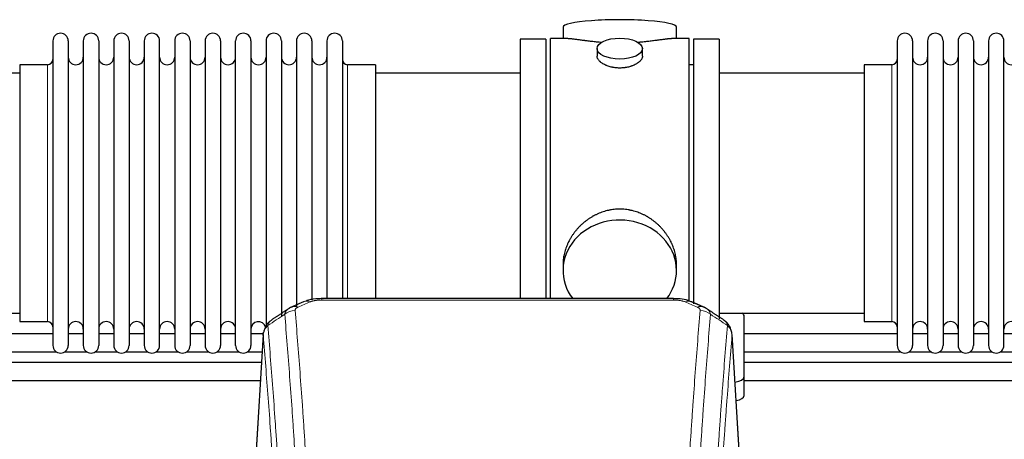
# Model space of a CAD drawing. Header units: inches. Extents: x 0 to 23760, y -13 to 16800.
# Tile 86 of 204: x 4442 to 5095, y 14477 to 14755. Entities that reach past the tile are written whole.
import ezdxf

# ---------------------------------------------------------------- set-up
doc = ezdxf.new("R2010")
doc.units = ezdxf.units.IN
doc.layers.add('254', color=7, linetype='Continuous', true_color=0xffffff)

msp = doc.modelspace()

# ---------------------------------------------------------------- linework, layer by layer
at = {"layer": '254', "color": 2, "linetype": 'Continuous', "lineweight": 25}
for p, q in [((4802.423, 14750.225), (4802.423, 14742.604)), ((4877.702, 14742.604), (4877.702, 14750.225)), ((4464.063, 14741.074), (4464.063, 14539.274)), ((4474.263, 14741.074), (4474.263, 14539.274)), ((4484.263, 14741.074), (4484.263, 14539.274)), ((4494.463, 14741.074), (4494.463, 14539.274)), ((4504.463, 14741.074), (4504.463, 14539.274)), ((4514.663, 14741.074), (4514.663, 14539.274)), ((4524.663, 14741.074), (4524.663, 14539.274)), ((4534.863, 14539.274), (4534.863, 14741.074)), ((4544.863, 14741.074), (4544.863, 14539.274)), ((4555.063, 14741.074), (4555.063, 14539.274)), ((4565.063, 14741.074), (4565.063, 14593.584)), ((4575.263, 14741.074), (4575.263, 14593.584)), ((4585.263, 14593.584), (4585.263, 14741.074)), ((4595.463, 14741.074), (4595.463, 14593.584)), ((4605.463, 14741.074), (4605.463, 14593.584)), ((4615.663, 14741.074), (4615.663, 14593.584)), ((4625.663, 14741.074), (4625.663, 14593.584)), ((4635.863, 14741.074), (4635.863, 14593.584)), ((4645.863, 14741.074), (4645.863, 14593.584)), ((4656.063, 14741.074), (4656.063, 14593.584)), ((4774.063, 14742.174), (4774.063, 14640.174)), ((4791.063, 14742.174), (4774.063, 14742.174)), ((4791.063, 14742.174), (4791.063, 14640.174)), ((4794.063, 14640.174), (4794.063, 14742.604)), ((4805.41, 14742.604), (4794.063, 14742.604)), ((4886.063, 14742.604), (4874.766, 14742.604)), ((4886.063, 14640.174), (4886.063, 14742.604)), ((4889.063, 14742.174), (4889.063, 14566.842)), ((4906.063, 14742.174), (4889.063, 14742.174)), ((4906.063, 14742.174), (4906.063, 14556.838)), ((5024.063, 14741.074), (5024.063, 14539.274)), ((5034.263, 14741.074), (5034.263, 14539.274)), ((5044.263, 14741.074), (5044.263, 14539.274)), ((5054.463, 14741.074), (5054.463, 14539.274)), ((5064.463, 14741.074), (5064.463, 14539.274)), ((5074.663, 14741.074), (5074.663, 14539.274)), ((5084.663, 14741.074), (5084.663, 14539.274)), ((5094.863, 14539.274), (5094.863, 14741.074)), ((4825.015, 14735.972), (4825.015, 14731.007)), ((4855.111, 14731.029), (4855.111, 14735.972)), ((4442.063, 14725.324), (4442.063, 14555.024)), ((4460.563, 14725.324), (4442.063, 14725.324)), ((4678.063, 14725.324), (4659.563, 14725.324)), ((4678.063, 14725.324), (4678.063, 14600.856)), ((4889.063, 14725.174), (4886.063, 14725.174)), ((5002.063, 14725.324), (5002.063, 14555.024)), ((5020.563, 14725.324), (5002.063, 14725.324)), ((4442.063, 14719.674), (4346.063, 14719.674)), ((4774.063, 14719.674), (4678.063, 14719.674)), ((5002.063, 14719.674), (4906.063, 14719.674)), ((4774.063, 14640.174), (4774.063, 14570.256)), ((4791.063, 14640.174), (4791.063, 14570.256)), ((4794.063, 14570.254), (4794.063, 14640.174)), ((4886.063, 14568.403), (4886.063, 14640.174)), ((4678.063, 14600.856), (4678.063, 14570.256)), ((4565.063, 14593.584), (4565.063, 14539.274)), ((4575.263, 14593.584), (4575.263, 14539.274)), ((4585.263, 14539.274), (4585.263, 14593.584)), ((4595.463, 14593.584), (4595.463, 14539.274)), ((4605.463, 14593.584), (4605.463, 14551.203)), ((4615.663, 14593.584), (4615.663, 14558.814)), ((4625.663, 14593.584), (4625.663, 14564.976)), ((4635.863, 14593.584), (4635.863, 14569.172)), ((4645.863, 14593.584), (4645.863, 14570.257)), ((4656.063, 14593.584), (4656.063, 14570.257)), ((4802.423, 14592.945), (4802.423, 14588.92)), ((4877.702, 14588.92), (4877.702, 14592.944)), ((4875.649, 14570.259), (4642.477, 14570.259)), ((4346.063, 14560.674), (4442.063, 14560.674)), ((4906.063, 14560.674), (5002.063, 14560.674)), ((4922.563, 14518.575), (4922.563, 14558.649)), ((4442.063, 14555.024), (4460.563, 14555.024)), ((5002.063, 14555.024), (5020.563, 14555.024)), ((4464.074, 14546.988), (4362.582, 14546.988)), ((4484.274, 14546.988), (4474.269, 14546.988)), ((4504.473, 14546.988), (4494.468, 14546.988)), ((4524.673, 14546.988), (4514.668, 14546.988)), ((4544.873, 14546.988), (4534.868, 14546.988)), ((4565.073, 14546.988), (4555.068, 14546.988)), ((4585.273, 14546.988), (4575.268, 14546.988)), ((4603.729, 14546.988), (4595.467, 14546.988)), ((4603.545, 14546.462), (4598.294, 14459.826)), ((4919.831, 14459.826), (4914.58, 14546.463)), ((5024.097, 14546.988), (4922.568, 14546.988)), ((5044.297, 14546.988), (5034.292, 14546.988)), ((5064.497, 14546.988), (5054.492, 14546.988)), ((5084.697, 14546.988), (5074.692, 14546.988)), ((5104.897, 14546.988), (5094.891, 14546.988)), ((4362.582, 14534.988), (4466.424, 14534.988)), ((4471.957, 14534.988), (4486.623, 14534.988)), ((4492.157, 14534.988), (4506.823, 14534.988)), ((4512.356, 14534.988), (4527.023, 14534.988)), ((4532.556, 14534.988), (4547.223, 14534.988)), ((4552.756, 14534.988), (4567.423, 14534.988)), ((4572.956, 14534.988), (4587.622, 14534.988)), ((4593.156, 14534.988), (4602.858, 14534.988)), ((4922.568, 14534.988), (5026.409, 14534.988)), ((5031.942, 14534.988), (5046.609, 14534.988)), ((5052.142, 14534.988), (5066.809, 14534.988)), ((5072.342, 14534.988), (5087.009, 14534.988)), ((5092.542, 14534.988), (5107.208, 14534.988)), ((4922.563, 14506.157), (4922.563, 14518.575))]:
    msp.add_line(p, q, dxfattribs=at)
at = {"layer": '254', "color": 110, "linetype": 'Continuous', "lineweight": 13}
for p, q in [((4460.563, 14725.324), (4460.563, 14555.024)), ((4659.563, 14725.324), (4659.563, 14600.856)), ((5020.563, 14725.324), (5020.563, 14555.024)), ((4659.563, 14600.856), (4659.563, 14570.256)), ((4642.477, 14570.259), (4642.477, 14569.307)), ((4875.649, 14570.257), (4875.649, 14569.307)), ((4875.649, 14569.307), (4642.477, 14569.307)), ((4603.547, 14545.84), (4598.299, 14459.251)), ((4919.826, 14459.251), (4914.579, 14545.84))]:
    msp.add_line(p, q, dxfattribs=at)
at = {"layer": '254', "color": 2, "linetype": 'Continuous', "lineweight": 25}
for centre, radius, start, end in [((4469.163, 14741.074), 5.1, 0, 180), ((4489.363, 14741.074), 5.1, 0, 180), ((4509.563, 14741.074), 5.1, 0, 180), ((4529.763, 14741.074), 5.1, 0, 180), ((4549.963, 14741.074), 5.1, 0, 180), ((4570.163, 14741.074), 5.1, 0, 180), ((4590.363, 14741.074), 5.1, 0, 180), ((4610.563, 14741.074), 5.1, 0, 180), ((4630.763, 14741.074), 5.1, 0, 180), ((4650.963, 14741.074), 5.1, 0, 180), ((5029.163, 14741.074), 5.1, 0, 180), ((5049.363, 14741.074), 5.1, 0, 180), ((5069.563, 14741.074), 5.1, 0, 180), ((5089.763, 14741.074), 5.1, 0, 180), ((4460.563, 14728.824), 3.5, 270, 0), ((4479.263, 14730.324), 5, 180, 0), ((4499.463, 14730.324), 5, 180, 0), ((4519.663, 14730.324), 5, 180, 0), ((4539.863, 14730.324), 5, 180, 0), ((4560.063, 14730.324), 5, 180, 0), ((4580.263, 14730.324), 5, 180, 0), ((4600.463, 14730.324), 5, 180, 0), ((4620.663, 14730.324), 5, 180, 0), ((4640.863, 14730.324), 5, 180, 0), ((4659.563, 14728.824), 3.5, 180, 270), ((5020.563, 14728.824), 3.5, 270, 0), ((5039.263, 14730.324), 5, 180, 0), ((5059.463, 14730.324), 5, 180, 0), ((5079.663, 14730.324), 5, 180, 0), ((5099.863, 14730.324), 5, 180, 0), ((4460.563, 14551.524), 3.5, 0, 90), ((4479.263, 14550.024), 5, 0, 180), ((4499.463, 14550.024), 5, 0, 180), ((4519.663, 14550.024), 5, 0, 180), ((4539.863, 14550.024), 5, 0, 180), ((4560.063, 14550.024), 5, 0, 180), ((4580.263, 14550.024), 5, 0, 180), ((4600.463, 14550.024), 5, 19.110937, 180), ((5020.563, 14551.524), 3.5, 0, 90), ((5039.263, 14550.024), 5, 0, 180), ((5059.463, 14550.024), 5, 0, 180), ((5079.663, 14550.024), 5, 0, 180), ((5099.863, 14550.024), 5, 0, 180), ((4469.163, 14539.274), 5.1, 180, 0), ((4489.363, 14539.274), 5.1, 180, 0), ((4509.563, 14539.274), 5.1, 180, 0), ((4529.763, 14539.274), 5.1, 180, 0), ((4549.963, 14539.274), 5.1, 180, 0), ((4570.163, 14539.274), 5.1, 180, 0), ((4590.363, 14539.274), 5.1, 180, 0), ((5029.163, 14539.274), 5.1, 180, 0), ((5049.363, 14539.274), 5.1, 180, 0), ((5069.563, 14539.274), 5.1, 180, 0), ((5089.763, 14539.274), 5.1, 180, 0)]:
    msp.add_arc(centre, radius, start, end, dxfattribs=at)
for centre, major_axis, ratio, start_param, end_param in [((4840.063, 14750.225), (37.64, 0), 0.1305262, 0, 3.1415927), ((4840.063, 14588.92), (37.64, 0), 0.8870108, 0, 3.7346664), ((4840.063, 14588.92), (37.64, 0), 0.8870108, 5.6900133, 6.2831853), ((4914.563, 14558.649), (-8, 0), 0.4617486, 3.1415927, 3.722063), ((4914.563, 14518.575), (-8, 0), 0.4617486, 1.81384, 3.1415927), ((4914.563, 14506.157), (-8, 0), 0.4617486, 1.911273, 3.1415927)]:
    msp.add_ellipse(centre, major_axis=major_axis, ratio=ratio, start_param=start_param, end_param=end_param, dxfattribs=at)
msp.add_ellipse((4840.063, 14735.972), major_axis=(15.048, 0), ratio=0.4617486, dxfattribs=at)
at = {"layer": '254', "color": 110, "linetype": 'Continuous', "lineweight": 13}
for centre, major_axis, ratio, start_param, end_param in [((4626.709, 14555.639), (3.975, -9.176), 0.6408251, 2.5472213, 3.141301), ((4634.718, 14559.097), (3.953, -9.186), 0.6419268, 2.5510147, 3.1418997), ((4883.407, 14559.097), (-3.953, -9.186), 0.6419268, 3.1410059, 3.7321706), ((4891.416, 14555.639), (3.975, 9.176), 0.6408251, 0.0010737, 0.5943713), ((4624.737, 14553.446), (-9.964, -0.842), 0.9013977, 4.6363308, 5.3961502), ((4893.388, 14553.446), (-9.964, 0.842), 0.9013977, 4.0286278, 4.7884472)]:
    msp.add_ellipse(centre, major_axis=major_axis, ratio=ratio, start_param=start_param, end_param=end_param, dxfattribs=at)
at = {"layer": '254', "color": 2, "linetype": 'Continuous', "lineweight": 25}
for points, knots in [([(4828.191, 14740.016), (4828.188, 14740.016), (4828.186, 14740.016), (4828.11, 14740.022), (4828.036, 14740.028), (4827.888, 14740.04), (4827.668, 14740.058), (4826.863, 14740.125), (4825.567, 14740.241), (4823.885, 14740.409), (4822.248, 14740.586), (4820.655, 14740.771), (4819.105, 14740.961), (4818.101, 14741.09), (4817.483, 14741.171), (4817.36, 14741.187), (4817.115, 14741.219), (4816.75, 14741.267), (4816.391, 14741.315), (4815.681, 14741.41), (4814.757, 14741.535), (4813.436, 14741.716), (4812.178, 14741.887), (4810.984, 14742.046), (4810.23, 14742.142), (4809.681, 14742.21), (4809.41, 14742.243), (4809.146, 14742.275), (4808.971, 14742.295), (4808.884, 14742.305), (4808.455, 14742.354), (4807.795, 14742.426), (4806.886, 14742.51), (4806.058, 14742.57), (4805.421, 14742.598), (4805.066, 14742.604), (4804.943, 14742.604)], [0, 0, 0, 0, 0.0002215, 0.0002215, 0.0071429, 0.0071429, 0.0140642, 0.027907, 0.083278, 0.1386489, 0.1940199, 0.2493909, 0.3047619, 0.3601329, 0.3601329, 0.3739756, 0.3739756, 0.3878184, 0.4155039, 0.4155039, 0.4708749, 0.5262458, 0.5816168, 0.6369878, 0.6923588, 0.6923588, 0.7200443, 0.733887, 0.733887, 0.7477298, 0.7477298, 0.8031008, 0.8584718, 0.9138427, 0.9692137, 1, 1, 1, 1]), ([(4875.187, 14742.604), (4875.063, 14742.604), (4874.706, 14742.598), (4874.065, 14742.57), (4873.232, 14742.51), (4872.622, 14742.453), (4872.223, 14742.413), (4872.142, 14742.404), (4871.98, 14742.387), (4871.733, 14742.361), (4871.481, 14742.333), (4870.967, 14742.274), (4870.259, 14742.189), (4869.131, 14742.044), (4867.937, 14741.885), (4866.675, 14741.714), (4865.79, 14741.593), (4865.108, 14741.5), (4864.763, 14741.453), (4864.412, 14741.406), (4864.176, 14741.374), (4864.057, 14741.358), (4863.463, 14741.278), (4862.496, 14741.15), (4860.998, 14740.958), (4859.454, 14740.769), (4857.864, 14740.584), (4856.226, 14740.407), (4855.101, 14740.295), (4854.246, 14740.215), (4853.815, 14740.175), (4853.379, 14740.136), (4853.16, 14740.117), (4853.087, 14740.111), (4852.941, 14740.099), (4852.654, 14740.074), (4852.366, 14740.05), (4852.152, 14740.033)], [0, 0, 0, 0, 0.0313476, 0.0871263, 0.142905, 0.1986836, 0.1986836, 0.2126283, 0.2126283, 0.226573, 0.2544623, 0.2544623, 0.310241, 0.3660196, 0.4217983, 0.477577, 0.5333556, 0.5333556, 0.561245, 0.5751896, 0.5751896, 0.5891343, 0.5891343, 0.644913, 0.7006917, 0.7564703, 0.812249, 0.8680277, 0.9238063, 0.9238063, 0.9516957, 0.9656403, 0.9656403, 0.9726127, 0.9726127, 0.979585, 1, 1, 1, 1]), ([(4840.063, 14723.097), (4839.565, 14723.097), (4839.071, 14723.111), (4838.093, 14723.169), (4837.607, 14723.212), (4836.645, 14723.325), (4836.168, 14723.395), (4835.576, 14723.501), (4835.399, 14723.533), (4835.223, 14723.568), (4835.106, 14723.592), (4835.047, 14723.604), (4834.755, 14723.665), (4834.524, 14723.718), (4833.841, 14723.883), (4833.397, 14724.005), (4832.533, 14724.272), (4832.113, 14724.417), (4831.5, 14724.65), (4831.299, 14724.731), (4831.001, 14724.856), (4830.903, 14724.899), (4830.756, 14724.963), (4830.707, 14724.985), (4830.61, 14725.029), (4830.177, 14725.227), (4829.768, 14725.435), (4829.075, 14725.819), (4828.746, 14726.018), (4828.124, 14726.431), (4827.831, 14726.644), (4827.487, 14726.919), (4827.419, 14726.974), (4827.286, 14727.085), (4827.221, 14727.141), (4827.031, 14727.31), (4826.909, 14727.423), (4826.561, 14727.763), (4826.351, 14727.993), (4825.976, 14728.456), (4825.81, 14728.689), (4825.595, 14729.043), (4825.529, 14729.161), (4825.453, 14729.309), (4825.439, 14729.339), (4825.41, 14729.398), (4825.396, 14729.428), (4825.355, 14729.517), (4825.329, 14729.577), (4825.208, 14729.873), (4825.136, 14730.107), (4825.04, 14730.571), (4825.015, 14730.8), (4825.015, 14731.03), (4825.015, 14731.033), (4825.015, 14731.036)], [0, 0, 0, 0, 0.0624454, 0.0624454, 0.1248907, 0.1248907, 0.1873361, 0.1873361, 0.2029474, 0.2107531, 0.2107531, 0.2185588, 0.2185588, 0.2497814, 0.2497814, 0.3122268, 0.3122268, 0.3746722, 0.3746722, 0.4058948, 0.4058948, 0.4215062, 0.4215062, 0.4293119, 0.4293119, 0.4371175, 0.4995629, 0.4995629, 0.5620082, 0.5620082, 0.6244536, 0.6244536, 0.6400649, 0.6400649, 0.6556763, 0.6556763, 0.686899, 0.686899, 0.7493443, 0.7493443, 0.8117897, 0.8117897, 0.8430124, 0.8430124, 0.850818, 0.850818, 0.8586237, 0.8586237, 0.874235, 0.874235, 0.9366804, 0.9366804, 0.9991258, 0.9991258, 1, 1, 1, 1]), ([(4855.111, 14731.033), (4855.111, 14730.804), (4855.087, 14730.575), (4854.991, 14730.112), (4854.919, 14729.879), (4854.729, 14729.41), (4854.61, 14729.174), (4854.431, 14728.878), (4854.393, 14728.819), (4854.335, 14728.73), (4854.315, 14728.701), (4854.275, 14728.641), (4854.172, 14728.493), (4854.061, 14728.347), (4853.778, 14727.997), (4853.569, 14727.768), (4853.107, 14727.315), (4852.856, 14727.093), (4852.447, 14726.765), (4852.305, 14726.657), (4852.084, 14726.496), (4852.009, 14726.442), (4851.857, 14726.336), (4851.779, 14726.284), (4851.387, 14726.023), (4851.057, 14725.823), (4850.365, 14725.438), (4850.003, 14725.254), (4849.246, 14724.904), (4848.851, 14724.737), (4848.389, 14724.56), (4848.337, 14724.541), (4848.233, 14724.502), (4848.181, 14724.483), (4848.024, 14724.426), (4847.708, 14724.314), (4847.387, 14724.208), (4846.737, 14724.007), (4846.294, 14723.885), (4845.389, 14723.666), (4844.927, 14723.568), (4844.22, 14723.442), (4843.982, 14723.403), (4843.621, 14723.349), (4843.5, 14723.332), (4843.257, 14723.3), (4843.136, 14723.284), (4842.528, 14723.212), (4842.039, 14723.169), (4841.055, 14723.111), (4840.561, 14723.097), (4840.063, 14723.097)], [0, 0, 0, 0, 0.0621483, 0.0621483, 0.1246718, 0.1246718, 0.1871952, 0.1871952, 0.2028261, 0.2028261, 0.2106415, 0.2106415, 0.2184569, 0.2497186, 0.2497186, 0.3122421, 0.3122421, 0.3747655, 0.3747655, 0.4060273, 0.4060273, 0.4216581, 0.4216581, 0.437289, 0.437289, 0.4998124, 0.4998124, 0.5623359, 0.5623359, 0.6248593, 0.6248593, 0.6326748, 0.6326748, 0.6404902, 0.6404902, 0.656121, 0.6873828, 0.6873828, 0.7499062, 0.7499062, 0.8124297, 0.8124297, 0.8436914, 0.8436914, 0.8593222, 0.8593222, 0.8749531, 0.8749531, 0.9374766, 0.9374766, 1, 1, 1, 1]), ([(4877.702, 14592.908), (4877.702, 14593.441), (4877.687, 14593.977), (4877.642, 14594.796), (4877.618, 14595.146), (4877.588, 14595.497), (4877.576, 14595.638), (4877.569, 14595.708), (4877.549, 14595.919), (4877.477, 14596.623), (4877.303, 14597.887), (4876.983, 14599.564), (4876.575, 14601.233), (4876.079, 14602.895), (4875.495, 14604.548), (4875.047, 14605.645), (4874.748, 14606.328), (4874.688, 14606.464), (4874.565, 14606.737), (4874.378, 14607.144), (4874.184, 14607.548), (4873.786, 14608.351), (4873.23, 14609.41), (4872.322, 14610.961), (4871.339, 14612.476), (4870.282, 14613.954), (4869.528, 14614.913), (4868.943, 14615.623), (4868.745, 14615.858), (4868.443, 14616.208), (4868.341, 14616.324), (4868.137, 14616.555), (4867.624, 14617.13), (4866.673, 14618.135), (4865.348, 14619.414), (4863.967, 14620.631), (4862.53, 14621.785), (4861.035, 14622.875), (4860, 14623.558), (4859.209, 14624.053), (4858.942, 14624.216), (4858.606, 14624.415), (4858.539, 14624.455), (4858.404, 14624.534), (4858.202, 14624.651), (4857.456, 14625.075), (4856.221, 14625.729), (4854.541, 14626.516), (4852.828, 14627.218), (4851.082, 14627.834), (4849.302, 14628.362), (4848.093, 14628.654), (4847.177, 14628.85), (4846.87, 14628.912), (4846.485, 14628.984), (4846.408, 14628.998), (4846.254, 14629.026), (4846.022, 14629.067), (4845.173, 14629.208), (4843.784, 14629.393), (4841.93, 14629.54), (4840.076, 14629.59), (4838.222, 14629.541), (4836.367, 14629.395), (4835.13, 14629.232), (4834.357, 14629.109), (4834.203, 14629.083), (4833.893, 14629.03), (4833.431, 14628.947), (4832.971, 14628.855), (4832.056, 14628.66), (4830.846, 14628.368), (4829.064, 14627.84), (4827.313, 14627.224), (4825.593, 14626.52), (4824.466, 14625.992), (4823.63, 14625.575), (4823.352, 14625.432), (4823.006, 14625.249), (4822.868, 14625.176), (4822.593, 14625.027), (4821.842, 14624.611), (4820.64, 14623.897), (4819.092, 14622.876), (4817.599, 14621.787), (4816.159, 14620.631), (4814.772, 14619.409), (4813.884, 14618.551), (4813.394, 14618.056), (4813.34, 14618.001), (4813.232, 14617.89), (4813.178, 14617.835), (4813.017, 14617.668), (4812.696, 14617.333), (4812.383, 14616.994), (4811.766, 14616.31), (4810.967, 14615.383), (4809.842, 14613.951), (4808.788, 14612.479), (4807.806, 14610.965), (4806.896, 14609.411), (4806.338, 14608.349), (4806.005, 14607.676), (4805.939, 14607.541), (4805.81, 14607.271), (4805.618, 14606.865), (4805.434, 14606.458), (4805.078, 14605.642), (4804.632, 14604.551), (4804.05, 14602.904), (4803.555, 14601.246), (4803.146, 14599.579), (4802.825, 14597.902), (4802.67, 14596.778), (4802.593, 14596.074), (4802.578, 14595.932), (4802.551, 14595.651), (4802.513, 14595.229), (4802.484, 14594.81), (4802.439, 14593.985), (4802.424, 14593.442), (4802.423, 14592.903)], [0, 0, 0, 0, 0.0151373, 0.0151373, 0.0229562, 0.0249109, 0.0249109, 0.0268656, 0.0268656, 0.030775, 0.0464127, 0.0620504, 0.0776881, 0.0933258, 0.1089635, 0.1246012, 0.1246012, 0.1285107, 0.1285107, 0.1324201, 0.1402389, 0.1402389, 0.1558766, 0.1715144, 0.1871521, 0.2027898, 0.2184275, 0.2184275, 0.2262463, 0.2262463, 0.2301558, 0.2301558, 0.2340652, 0.2497029, 0.2653406, 0.2809783, 0.296616, 0.3122537, 0.3278914, 0.3278914, 0.3357103, 0.3357103, 0.337665, 0.337665, 0.3396197, 0.3435291, 0.3591668, 0.3748045, 0.3904422, 0.4060799, 0.4217176, 0.4373554, 0.4373554, 0.4451742, 0.4451742, 0.4471289, 0.4471289, 0.4490836, 0.4529931, 0.4686308, 0.4842685, 0.4999062, 0.5155439, 0.5311816, 0.5468193, 0.5468193, 0.5507287, 0.5507287, 0.5546381, 0.562457, 0.562457, 0.5780947, 0.5937324, 0.6093701, 0.6250078, 0.6406455, 0.6406455, 0.6484644, 0.6484644, 0.6504191, 0.6523738, 0.6562832, 0.6719209, 0.6875586, 0.7031963, 0.7188341, 0.7344718, 0.7501095, 0.7501095, 0.7520642, 0.7520642, 0.7540189, 0.7540189, 0.7579283, 0.7657472, 0.7657472, 0.7813849, 0.7970226, 0.8126603, 0.828298, 0.8439357, 0.8595734, 0.8595734, 0.8634828, 0.8634828, 0.8673923, 0.8752111, 0.8752111, 0.8908488, 0.9064865, 0.9221242, 0.9377619, 0.9533996, 0.9690373, 0.9690373, 0.9729468, 0.9729468, 0.9768562, 0.984675, 0.984675, 1, 1, 1, 1]), ([(4643.776, 14570.242), (4642.549, 14570.284), (4639.106, 14570.205), (4635.028, 14569.841), (4632.528, 14568.873), (4632.024, 14568.648)], [0, 0, 0, 0, 0.2995251, 0.855667, 1, 1, 1, 1]), ([(4887.293, 14568.149), (4886.678, 14568.475), (4884.448, 14569.495), (4880.459, 14570.107), (4877.146, 14570.208), (4875.647, 14570.131)], [0, 0, 0, 0, 0.1809069, 0.6396874, 1, 1, 1, 1]), ([(4608.488, 14555.651), (4607.968, 14555.278), (4606.91, 14554.369), (4605.547, 14552.586), (4604.494, 14550.431), (4604.077, 14548.905), (4603.942, 14548.131)], [0, 0, 0, 0, 0.2123708, 0.4683651, 0.7393635, 1, 1, 1, 1]), ([(4914.497, 14547.124), (4914.385, 14548.073), (4913.942, 14549.912), (4912.649, 14552.528), (4910.968, 14554.625), (4909.678, 14555.668), (4909.056, 14556.089)], [0, 0, 0, 0, 0.2790385, 0.5536712, 0.8024065, 1, 1, 1, 1]), ([(4603.547, 14545.84), (4603.546, 14545.852), (4603.545, 14545.876), (4603.543, 14545.911), (4603.541, 14545.946), (4603.54, 14545.981), (4603.539, 14546.016), (4603.538, 14546.051), (4603.537, 14546.086), (4603.537, 14546.121), (4603.536, 14546.155), (4603.537, 14546.19), (4603.537, 14546.225), (4603.537, 14546.26), (4603.538, 14546.294), (4603.539, 14546.329), (4603.54, 14546.363), (4603.542, 14546.397), (4603.543, 14546.432), (4603.545, 14546.466), (4603.547, 14546.5), (4603.55, 14546.534), (4603.552, 14546.569), (4603.555, 14546.603), (4603.558, 14546.637), (4603.562, 14546.67), (4603.565, 14546.704), (4603.569, 14546.738), (4603.573, 14546.772), (4603.577, 14546.806), (4603.582, 14546.839), (4603.586, 14546.873), (4603.591, 14546.906), (4603.596, 14546.94), (4603.602, 14546.973), (4603.607, 14547.006), (4603.613, 14547.039), (4603.619, 14547.073), (4603.625, 14547.106), (4603.632, 14547.139), (4603.638, 14547.172), (4603.645, 14547.205), (4603.653, 14547.237), (4603.66, 14547.27), (4603.668, 14547.303), (4603.675, 14547.336), (4603.683, 14547.368), (4603.692, 14547.401), (4603.7, 14547.433), (4603.709, 14547.465), (4603.718, 14547.498), (4603.727, 14547.53), (4603.736, 14547.562), (4603.746, 14547.594), (4603.756, 14547.626), (4603.766, 14547.658), (4603.776, 14547.69), (4603.786, 14547.722), (4603.797, 14547.754), (4603.808, 14547.785), (4603.819, 14547.817), (4603.83, 14547.848), (4603.842, 14547.88), (4603.853, 14547.911), (4603.863, 14547.937), (4603.869, 14547.953), (4603.871, 14547.958)], [0, 0, 0, 0, 0.0160287, 0.0320483, 0.0480589, 0.0640604, 0.080053, 0.0960364, 0.1120109, 0.1279763, 0.1439327, 0.1598801, 0.1758184, 0.1917478, 0.2076681, 0.2235794, 0.2394817, 0.255375, 0.2712593, 0.2871346, 0.3030009, 0.3188582, 0.3347065, 0.3505458, 0.3663762, 0.3821975, 0.3980099, 0.4138133, 0.4296077, 0.4453931, 0.4611696, 0.4769371, 0.4926957, 0.5084453, 0.5241859, 0.5399176, 0.5556403, 0.5713541, 0.5870589, 0.6027548, 0.6184418, 0.6341198, 0.6497889, 0.6654491, 0.6811003, 0.6967426, 0.712376, 0.7280004, 0.743616, 0.7592226, 0.7748203, 0.7904091, 0.8059891, 0.8215601, 0.8371222, 0.8526754, 0.8682197, 0.8837552, 0.8992817, 0.9147994, 0.9303082, 0.9458081, 0.9612991, 0.9767813, 0.9922546, 1, 1, 1, 1]), ([(4602.443, 14527.917), (4587.153, 14527.917), (4543.064, 14527.917), (4472.748, 14527.917), (4408.082, 14527.917), (4372.215, 14527.917), (4362.574, 14527.917)], [0, 0, 0, 0, 0.1912262, 0.5514107, 0.8794291, 1, 1, 1, 1]), ([(4362.574, 14515.917), (4399.101, 14515.917), (4478.811, 14515.917), (4558.52, 14515.917), (4601.703, 14515.917)], [0, 0, 0, 0, 0.458247, 1, 1, 1, 1])]:
    msp.add_open_spline(points, degree=3, knots=knots, dxfattribs=at)
for points, degree in [([(4620.344, 14563.536), (4614.715, 14559.815), (4609.093, 14556.105)], 2), ([(4622.765, 14564.743), (4621.403, 14564.44), (4620.414, 14563.51)], 2), ([(4630.765, 14568.279), (4622.735, 14564.81)], 1), ([(4895.391, 14564.815), (4891.375, 14566.557), (4887.361, 14568.275)], 2), ([(4897.704, 14563.474), (4896.672, 14564.375), (4895.349, 14564.734)], 2), ([(4909.033, 14556.104), (4903.418, 14559.81), (4897.796, 14563.527)], 2), ([(5162.431, 14527.917), (5082.475, 14527.917), (5002.519, 14527.917), (4922.563, 14527.917)], 3), ([(4922.563, 14515.917), (5002.285, 14515.917), (5082.007, 14515.917), (5161.729, 14515.917)], 3)]:
    msp.add_open_spline(points, degree=degree, dxfattribs=at)
at = {"layer": '254', "color": 110, "linetype": 'Continuous', "lineweight": 13}
for points, knots in [([(4617.854, 14559.877), (4617.89, 14560.121), (4617.944, 14560.36), (4618.032, 14560.651), (4618.051, 14560.708), (4618.09, 14560.823), (4618.111, 14560.88), (4618.177, 14561.05), (4618.225, 14561.161), (4618.381, 14561.489), (4618.623, 14561.911), (4618.931, 14562.303), (4619.187, 14562.585), (4619.298, 14562.701), (4619.417, 14562.813), (4619.465, 14562.858), (4619.489, 14562.88), (4619.563, 14562.946), (4619.612, 14562.989), (4619.867, 14563.204), (4620.085, 14563.366), (4620.326, 14563.524), (4620.335, 14563.53), (4620.344, 14563.536)], [0, 0, 0, 0, 0.1656246, 0.1656246, 0.2070308, 0.2070308, 0.2484369, 0.2484369, 0.3312492, 0.3312492, 0.4968738, 0.6624984, 0.6624984, 0.7453108, 0.7660138, 0.7660138, 0.7867169, 0.7867169, 0.8281231, 0.8281231, 0.9937477, 0.9937477, 1, 1, 1, 1]), ([(4624.737, 14562.466), (4624.729, 14562.568), (4624.731, 14562.67), (4624.748, 14562.798), (4624.752, 14562.823), (4624.762, 14562.874), (4624.768, 14562.899), (4624.787, 14562.975), (4624.802, 14563.026), (4624.858, 14563.176), (4624.906, 14563.274), (4625.027, 14563.469), (4625.099, 14563.565), (4625.225, 14563.706), (4625.27, 14563.753), (4625.342, 14563.823), (4625.367, 14563.846), (4625.418, 14563.892), (4625.444, 14563.914), (4625.579, 14564.027), (4625.697, 14564.115), (4625.953, 14564.283), (4626.091, 14564.364), (4626.386, 14564.52), (4626.543, 14564.596), (4626.709, 14564.668)], [0, 0, 0, 0, 0.125, 0.125, 0.15625, 0.15625, 0.1875, 0.1875, 0.25, 0.25, 0.375, 0.375, 0.5, 0.5, 0.5625, 0.5625, 0.59375, 0.59375, 0.625, 0.625, 0.75, 0.75, 0.875, 0.875, 1, 1, 1, 1]), ([(4634.718, 14568.139), (4634.844, 14568.194), (4634.973, 14568.246), (4635.175, 14568.321), (4635.243, 14568.346), (4635.381, 14568.394), (4635.451, 14568.417), (4635.803, 14568.531), (4636.097, 14568.614), (4636.708, 14568.764), (4637.024, 14568.832), (4637.431, 14568.907), (4637.513, 14568.922), (4637.678, 14568.95), (4637.76, 14568.964), (4638.009, 14569.003), (4638.175, 14569.028), (4638.676, 14569.096), (4639.013, 14569.134), (4639.693, 14569.199), (4640.035, 14569.225), (4640.725, 14569.267), (4641.072, 14569.282), (4641.771, 14569.302), (4642.123, 14569.307), (4642.477, 14569.307)], [0, 0, 0, 0, 0.0625, 0.0625, 0.09375, 0.09375, 0.125, 0.125, 0.25, 0.25, 0.375, 0.375, 0.40625, 0.40625, 0.4375, 0.4375, 0.5, 0.5, 0.625, 0.625, 0.75, 0.75, 0.875, 0.875, 1, 1, 1, 1]), ([(4875.649, 14569.307), (4876.003, 14569.307), (4876.356, 14569.302), (4876.797, 14569.289), (4876.885, 14569.286), (4877.061, 14569.28), (4877.149, 14569.276), (4877.413, 14569.265), (4877.588, 14569.255), (4878.11, 14569.224), (4878.454, 14569.197), (4879.137, 14569.132), (4879.475, 14569.093), (4880.142, 14569.001), (4880.472, 14568.949), (4880.838, 14568.88), (4880.878, 14568.873), (4880.959, 14568.857), (4881.08, 14568.833), (4881.357, 14568.776), (4881.589, 14568.722), (4882.043, 14568.61), (4882.335, 14568.528), (4882.891, 14568.346), (4883.157, 14568.248), (4883.407, 14568.139)], [0, 0, 0, 0, 0.125, 0.125, 0.15625, 0.15625, 0.1875, 0.1875, 0.25, 0.25, 0.375, 0.375, 0.5, 0.5, 0.625, 0.625, 0.640625, 0.640625, 0.65625, 0.6875, 0.75, 0.75, 0.875, 0.875, 1, 1, 1, 1]), ([(4891.416, 14564.668), (4891.583, 14564.596), (4891.741, 14564.52), (4891.927, 14564.421), (4891.963, 14564.401), (4892.035, 14564.361), (4892.071, 14564.34), (4892.175, 14564.279), (4892.242, 14564.237), (4892.435, 14564.11), (4892.669, 14563.936), (4892.86, 14563.752), (4892.986, 14563.611), (4893.025, 14563.563), (4893.079, 14563.491), (4893.097, 14563.466), (4893.13, 14563.417), (4893.146, 14563.393), (4893.222, 14563.27), (4893.27, 14563.171), (4893.343, 14562.972), (4893.368, 14562.872), (4893.394, 14562.67), (4893.397, 14562.568), (4893.388, 14562.466)], [0, 0, 0, 0, 0.125, 0.125, 0.15625, 0.15625, 0.1875, 0.1875, 0.25, 0.25, 0.375, 0.5, 0.5, 0.5625, 0.5625, 0.59375, 0.59375, 0.625, 0.625, 0.75, 0.75, 0.875, 0.875, 1, 1, 1, 1]), ([(4897.786, 14563.533), (4897.795, 14563.527), (4897.805, 14563.52), (4898.048, 14563.361), (4898.482, 14563.037), (4898.855, 14562.678), (4899.111, 14562.396), (4899.192, 14562.3), (4899.308, 14562.152), (4899.346, 14562.102), (4899.419, 14562.001), (4899.455, 14561.951), (4899.627, 14561.695), (4899.748, 14561.483), (4899.955, 14561.047), (4900.129, 14560.597), (4900.235, 14560.121), (4900.271, 14559.877)], [0, 0, 0, 0, 0.0068075, 0.0068075, 0.1723396, 0.3378717, 0.3378717, 0.4206377, 0.4206377, 0.4620207, 0.4620207, 0.5034038, 0.5034038, 0.6689358, 0.6689358, 0.8344679, 1, 1, 1, 1]), ([(4629.828, 14377.438), (4629.39, 14386.007), (4628.498, 14402.906), (4627.577, 14419.328), (4626.874, 14431.467), (4626.637, 14435.483), (4626.161, 14443.457), (4625.921, 14447.414), (4625.194, 14459.195), (4624.703, 14466.928), (4624.078, 14476.441), (4623.953, 14478.336), (4623.701, 14482.11), (4623.322, 14487.748), (4622.939, 14493.315), (4622.168, 14504.357), (4621.124, 14518.829), (4619.514, 14539.79), (4618.412, 14553.264), (4617.854, 14559.877)], [0, 0, 0, 0, 0.125, 0.25, 0.25, 0.3125, 0.3125, 0.375, 0.375, 0.5, 0.5, 0.53125, 0.53125, 0.5625, 0.625, 0.625, 0.75, 0.875, 1, 1, 1, 1]), ([(4624.737, 14562.466), (4625.295, 14555.846), (4626.395, 14542.356), (4628.003, 14521.372), (4629.045, 14506.882), (4629.816, 14495.828), (4630.199, 14490.254), (4630.577, 14484.609), (4630.828, 14480.831), (4630.953, 14478.934), (4631.577, 14469.409), (4632.068, 14461.668), (4632.794, 14449.873), (4633.033, 14445.911), (4633.509, 14437.928), (4633.745, 14433.907), (4634.447, 14421.754), (4635.368, 14405.312), (4636.258, 14388.393), (4636.696, 14379.815)], [0, 0, 0, 0, 0.125, 0.25, 0.375, 0.375, 0.4375, 0.46875, 0.46875, 0.5, 0.5, 0.625, 0.625, 0.6875, 0.6875, 0.75, 0.75, 0.875, 1, 1, 1, 1]), ([(4881.43, 14379.815), (4881.867, 14388.393), (4882.758, 14405.312), (4883.678, 14421.754), (4884.38, 14433.907), (4884.616, 14437.928), (4885.092, 14445.911), (4885.332, 14449.873), (4886.057, 14461.668), (4886.549, 14469.409), (4887.172, 14478.934), (4887.297, 14480.831), (4887.549, 14484.609), (4887.927, 14490.254), (4888.31, 14495.828), (4889.08, 14506.882), (4890.122, 14521.372), (4891.73, 14542.356), (4892.831, 14555.846), (4893.388, 14562.466)], [0, 0, 0, 0, 0.125, 0.25, 0.25, 0.3125, 0.3125, 0.375, 0.375, 0.5, 0.5, 0.53125, 0.53125, 0.5625, 0.625, 0.625, 0.75, 0.875, 1, 1, 1, 1]), ([(4900.271, 14559.877), (4899.713, 14553.264), (4898.611, 14539.79), (4897.002, 14518.829), (4895.958, 14504.357), (4895.186, 14493.315), (4894.803, 14487.748), (4894.424, 14482.11), (4894.173, 14478.336), (4894.047, 14476.441), (4893.423, 14466.928), (4892.931, 14459.195), (4892.205, 14447.414), (4891.965, 14443.457), (4891.488, 14435.483), (4891.252, 14431.467), (4890.549, 14419.328), (4889.627, 14402.906), (4888.736, 14386.007), (4888.297, 14377.438)], [0, 0, 0, 0, 0.125, 0.25, 0.375, 0.375, 0.4375, 0.46875, 0.46875, 0.5, 0.5, 0.625, 0.625, 0.6875, 0.6875, 0.75, 0.75, 0.875, 1, 1, 1, 1]), ([(4603.547, 14545.84), (4603.577, 14546.446), (4603.667, 14547.052), (4603.889, 14547.945), (4603.978, 14548.24), (4604.184, 14548.822), (4604.301, 14549.109), (4604.563, 14549.673), (4604.707, 14549.95), (4605.021, 14550.491), (4605.191, 14550.756), (4605.555, 14551.269), (4605.749, 14551.519), (4606.16, 14552.001), (4606.376, 14552.233), (4606.602, 14552.456)], [0, 0, 0, 0, 0.25, 0.25, 0.375, 0.375, 0.5, 0.5, 0.625, 0.625, 0.75, 0.75, 0.875, 0.875, 1, 1, 1, 1]), ([(4606.602, 14552.456), (4606.731, 14552.981), (4606.91, 14553.47), (4607.366, 14554.368), (4607.644, 14554.777), (4608.132, 14555.323), (4608.306, 14555.494), (4608.672, 14555.808), (4608.862, 14555.952), (4609.063, 14556.085)], [0, 0, 0, 0, 0.335226, 0.335226, 0.6704519, 0.6704519, 0.8380649, 0.8380649, 1, 1, 1, 1]), ([(4606.602, 14552.456), (4607.174, 14545.765), (4608.301, 14532.123), (4609.947, 14510.881), (4611.013, 14496.202), (4611.801, 14484.999), (4612.193, 14479.348), (4612.644, 14472.671), (4612.836, 14469.791), (4612.964, 14467.867), (4613.028, 14466.903), (4613.347, 14462.073), (4613.727, 14456.23), (4614.165, 14449.33), (4614.351, 14446.355), (4614.475, 14444.368), (4614.537, 14443.372), (4615.094, 14434.394), (4616.066, 14418.186), (4617.477, 14393.134), (4618.385, 14375.938), (4618.831, 14367.216)], [0, 0, 0, 0, 0.125, 0.25, 0.375, 0.375, 0.4375, 0.46875, 0.484375, 0.484375, 0.5, 0.5, 0.5625, 0.59375, 0.609375, 0.609375, 0.625, 0.625, 0.75, 0.875, 1, 1, 1, 1]), ([(4899.294, 14367.216), (4899.35, 14368.306), (4899.406, 14369.395), (4899.518, 14371.568), (4899.686, 14374.821), (4900.082, 14382.371), (4900.425, 14388.772), (4901.119, 14401.482), (4902.059, 14418.18), (4903.517, 14442.481), (4904.522, 14458.185), (4905.096, 14466.879), (4905.16, 14467.843), (4905.288, 14469.768), (4905.48, 14472.648), (4905.932, 14479.326), (4906.323, 14484.979), (4906.652, 14489.649), (4906.717, 14490.582), (4906.849, 14492.442), (4907.048, 14495.226), (4907.513, 14501.679), (4907.916, 14507.138), (4908.727, 14517.957), (4909.824, 14532.122), (4910.952, 14545.765), (4911.523, 14552.456)], [0, 0, 0, 0, 0.015625, 0.015625, 0.03125, 0.0625, 0.125, 0.125, 0.25, 0.375, 0.5, 0.5, 0.515625, 0.515625, 0.53125, 0.5625, 0.625, 0.625, 0.640625, 0.640625, 0.65625, 0.6875, 0.75, 0.75, 0.875, 1, 1, 1, 1]), ([(4909.063, 14556.084), (4909.264, 14555.951), (4909.454, 14555.808), (4909.819, 14555.494), (4909.994, 14555.323), (4910.482, 14554.777), (4910.759, 14554.368), (4911.216, 14553.47), (4911.395, 14552.981), (4911.523, 14552.456)], [0, 0, 0, 0, 0.1617419, 0.1617419, 0.3293935, 0.3293935, 0.6646968, 0.6646968, 1, 1, 1, 1]), ([(4911.523, 14552.456), (4911.75, 14552.233), (4911.966, 14552.001), (4912.376, 14551.519), (4912.57, 14551.269), (4912.934, 14550.756), (4913.104, 14550.491), (4913.419, 14549.95), (4913.563, 14549.673), (4913.824, 14549.109), (4913.941, 14548.822), (4914.147, 14548.24), (4914.236, 14547.945), (4914.459, 14547.052), (4914.549, 14546.446), (4914.579, 14545.84)], [0, 0, 0, 0, 0.125, 0.125, 0.25, 0.25, 0.375, 0.375, 0.5, 0.5, 0.625, 0.625, 0.75, 0.75, 1, 1, 1, 1]), ([(4615.742, 14361.154), (4615.297, 14369.849), (4614.391, 14386.99), (4612.985, 14411.965), (4612.015, 14428.122), (4611.46, 14437.073), (4611.398, 14438.066), (4611.274, 14440.047), (4611.088, 14443.013), (4610.652, 14449.892), (4610.273, 14455.718), (4609.955, 14460.533), (4609.891, 14461.494), (4609.764, 14463.413), (4609.572, 14466.284), (4609.122, 14472.941), (4608.731, 14478.575), (4607.945, 14489.746), (4606.882, 14504.382), (4605.241, 14525.563), (4604.117, 14539.168), (4603.547, 14545.84)], [0, 0, 0, 0, 0.125, 0.25, 0.375, 0.375, 0.390625, 0.390625, 0.40625, 0.4375, 0.5, 0.5, 0.515625, 0.515625, 0.53125, 0.5625, 0.625, 0.625, 0.75, 0.875, 1, 1, 1, 1]), ([(4914.579, 14545.84), (4914.009, 14539.168), (4912.884, 14525.562), (4911.79, 14511.437), (4910.981, 14500.649), (4910.579, 14495.206), (4910.115, 14488.772), (4909.918, 14485.996), (4909.786, 14484.141), (4909.72, 14483.211), (4909.393, 14478.555), (4909.002, 14472.919), (4908.552, 14466.26), (4908.36, 14463.388), (4908.233, 14461.47), (4908.169, 14460.509), (4907.596, 14451.841), (4906.595, 14436.184), (4905.141, 14411.957), (4903.734, 14386.989), (4902.828, 14369.849), (4902.384, 14361.154)], [0, 0, 0, 0, 0.125, 0.25, 0.25, 0.3125, 0.34375, 0.359375, 0.359375, 0.375, 0.375, 0.4375, 0.46875, 0.484375, 0.484375, 0.5, 0.5, 0.625, 0.75, 0.875, 1, 1, 1, 1])]:
    msp.add_open_spline(points, degree=3, knots=knots, dxfattribs=at)
for points in [[(4634.718, 14568.139), (4632.049, 14566.986), (4629.379, 14565.829), (4626.709, 14564.668)], [(4891.416, 14564.668), (4888.746, 14565.829), (4886.077, 14566.986), (4883.407, 14568.139)], [(4617.854, 14559.877), (4614.102, 14557.401), (4610.351, 14554.927), (4606.602, 14552.456)], [(4911.523, 14552.456), (4907.774, 14554.927), (4904.024, 14557.401), (4900.271, 14559.877)]]:
    msp.add_open_spline(points, degree=3, dxfattribs=at)

doc.saveas('drawing.dxf')
